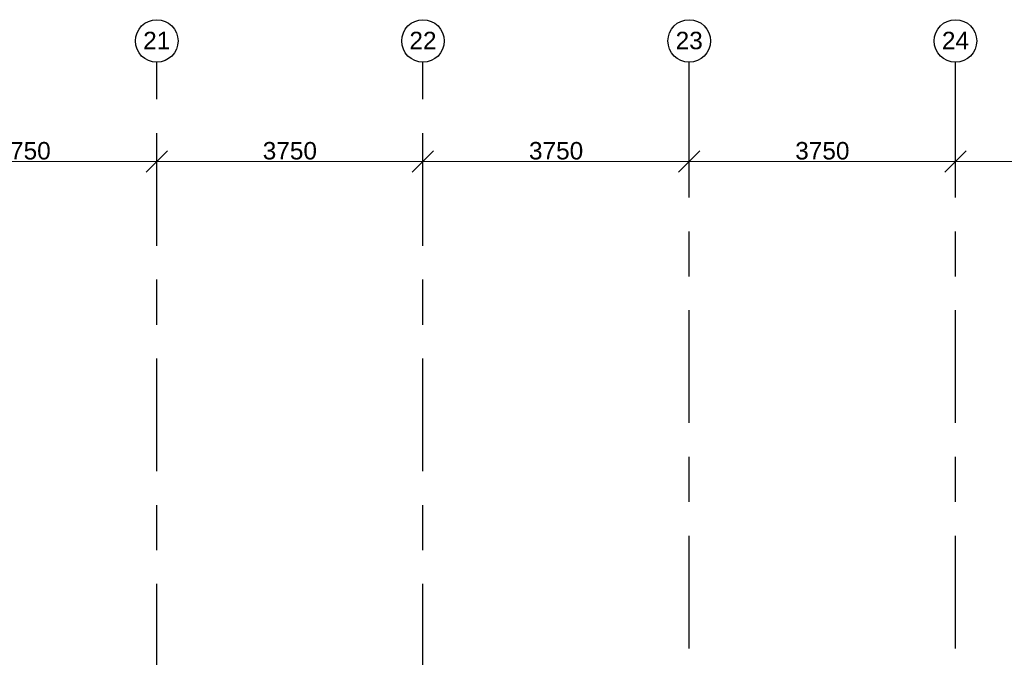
# Model space of a CAD drawing. Header units: millimetres. Extents: x -5940 to 121280, y -35718 to 26615.
# Tile 43 of 52: x 73070 to 86938, y 17635 to 26615. Entities that reach past the tile are written whole.
import ezdxf

# ---------------------------------------------------------------- set-up
doc = ezdxf.new("R2010")
doc.units = ezdxf.units.MM
doc.header["$LTSCALE"] = 100
doc.linetypes.add('Center', pattern=[31.75, 6.35, -4.7625, 15.875, -4.7625])
doc.linetypes.add('dash-dash-dash', pattern=[8, 3, -1, 1, -1, 1, -1])
for name, color, linetype in [('AL18----_BRANDSCHEIDING', 1, 'Continuous'), ('BL$7----_MAATVOERING', 1, 'Continuous'), ('BL$7----_STRAMIEN', 8, 'Continuous')]:
    doc.layers.add(name, color=color, linetype=linetype)
doc.styles.add('Arial_2', font='arial.ttf', dxfattribs={"height": 245.883234})
doc.dimstyles.new('2_5mm_stramien', dxfattribs={"dimscale": 304.8, "dimtxt": 250, "dimasz": 0.984252, "dimexe": 0.656168, "dimexo": 0.0625, "dimgap": 0.082021, "dimtad": 1, "dimdec": 0, "dimzin": 0, "dimdsep": 46, "dimtxsty": 'Arial_2', "dimblk1": 'OBLIQUE', "dimblk2": 'OBLIQUE', "dimsah": 1, "dimcen": 0.09, "dimdle": 0.82021, "dimazin": 0, "dimtfac": 1, "dimtdec": 4, "dimtix": 1, "dimtmove": 0, "dimatfit": 3, "dimfxl": 0.656168, "dimfxlon": 1, "dimtvp": 1, "dimtolj": 1, "dimtzin": 0, "dimlwd": 13, "dimlwe": 13, "dimarcsym": 2})

# ---------------------------------------------------------------- blocks, each defined once
blk = doc.blocks.new('Grid - r_3_0mm-7309776-_--_101 1e verdieping')
at = {"color": 0, "linetype": 'ByBlock', "lineweight": -2}
blk.add_circle((0, 0), 3, dxfattribs=at)
blk = doc.blocks.new('_Oblique')
at = {"color": 0, "linetype": 'ByBlock', "lineweight": -2}
blk.add_line((-0.5, -0.5), (0.5, 0.5), dxfattribs=at)
blk = doc.blocks.new('DIMBLOCK20-_--_101 1e verdieping')
at = {"layer": 'BL$7----_MAATVOERING', "color": 0, "lineweight": 13, "transparency": 16777216}
for p, q in [((71250, 24436), (71250, 24817)), ((75000, 24436), (75000, 24817)), ((71000, 24617), (75250, 24617))]:
    blk.add_line(p, q, dxfattribs=at)
at = {"layer": 'Defpoints', "color": 0, "transparency": 16777216}
for p in [(75000, 24617), (71250, 24417), (75000, 24417)]:
    blk.add_point(p, dxfattribs=at)
at = {"layer": 'BL$7----_MAATVOERING', "color": 0, "lineweight": 13, "transparency": 16777216, "xscale": 300, "yscale": 300, "zscale": 300, "rotation": 180}
blk.add_blockref('_Oblique', (71250, 24617), dxfattribs=at)
at = {"layer": 'BL$7----_MAATVOERING', "color": 0, "lineweight": 13, "transparency": 16777216, "xscale": 300, "yscale": 300, "zscale": 300}
blk.add_blockref('_Oblique', (75000, 24617), dxfattribs=at)
at = {"layer": 'BL$7----_MAATVOERING', "color": 0, "transparency": 16777216, "insert": (73125, 24768), "char_height": 245.9, "width": 904.62, "attachment_point": 5, "style": 'Arial_2'}
blk.add_mtext('\\A1;3750', dxfattribs=at)
blk = doc.blocks.new('DIMBLOCK21-_--_101 1e verdieping')
at = {"layer": 'BL$7----_MAATVOERING', "color": 0, "lineweight": 13, "transparency": 16777216}
for p, q in [((75000, 24436), (75000, 24817)), ((78750, 24436), (78750, 24817)), ((74750, 24617), (79000, 24617))]:
    blk.add_line(p, q, dxfattribs=at)
at = {"layer": 'Defpoints', "color": 0, "transparency": 16777216}
for p in [(78750, 24617), (75000, 24417), (78750, 24417)]:
    blk.add_point(p, dxfattribs=at)
at = {"layer": 'BL$7----_MAATVOERING', "color": 0, "lineweight": 13, "transparency": 16777216, "xscale": 300, "yscale": 300, "zscale": 300, "rotation": 180}
blk.add_blockref('_Oblique', (75000, 24617), dxfattribs=at)
at = {"layer": 'BL$7----_MAATVOERING', "color": 0, "lineweight": 13, "transparency": 16777216, "xscale": 300, "yscale": 300, "zscale": 300}
blk.add_blockref('_Oblique', (78750, 24617), dxfattribs=at)
at = {"layer": 'BL$7----_MAATVOERING', "color": 0, "transparency": 16777216, "insert": (76875, 24768), "char_height": 245.9, "width": 904.62, "attachment_point": 5, "style": 'Arial_2'}
blk.add_mtext('\\A1;3750', dxfattribs=at)
blk = doc.blocks.new('DIMBLOCK22-_--_101 1e verdieping')
at = {"layer": 'BL$7----_MAATVOERING', "color": 0, "lineweight": 13, "transparency": 16777216}
for p, q in [((78750, 24436), (78750, 24817)), ((82500, 24436), (82500, 24817)), ((78500, 24617), (82750, 24617))]:
    blk.add_line(p, q, dxfattribs=at)
at = {"layer": 'Defpoints', "color": 0, "transparency": 16777216}
for p in [(82500, 24617), (78750, 24417), (82500, 24417)]:
    blk.add_point(p, dxfattribs=at)
at = {"layer": 'BL$7----_MAATVOERING', "color": 0, "lineweight": 13, "transparency": 16777216, "xscale": 300, "yscale": 300, "zscale": 300, "rotation": 180}
blk.add_blockref('_Oblique', (78750, 24617), dxfattribs=at)
at = {"layer": 'BL$7----_MAATVOERING', "color": 0, "lineweight": 13, "transparency": 16777216, "xscale": 300, "yscale": 300, "zscale": 300}
blk.add_blockref('_Oblique', (82500, 24617), dxfattribs=at)
at = {"layer": 'BL$7----_MAATVOERING', "color": 0, "transparency": 16777216, "insert": (80625, 24768), "char_height": 245.9, "width": 904.62, "attachment_point": 5, "style": 'Arial_2'}
blk.add_mtext('\\A1;3750', dxfattribs=at)
blk = doc.blocks.new('DIMBLOCK23-_--_101 1e verdieping')
at = {"layer": 'BL$7----_MAATVOERING', "color": 0, "lineweight": 13, "transparency": 16777216}
for p, q in [((82500, 24436), (82500, 24817)), ((86250, 24436), (86250, 24817)), ((82250, 24617), (86500, 24617))]:
    blk.add_line(p, q, dxfattribs=at)
at = {"layer": 'Defpoints', "color": 0, "transparency": 16777216}
for p in [(86250, 24617), (82500, 24417), (86250, 24417)]:
    blk.add_point(p, dxfattribs=at)
at = {"layer": 'BL$7----_MAATVOERING', "color": 0, "lineweight": 13, "transparency": 16777216, "xscale": 300, "yscale": 300, "zscale": 300, "rotation": 180}
blk.add_blockref('_Oblique', (82500, 24617), dxfattribs=at)
at = {"layer": 'BL$7----_MAATVOERING', "color": 0, "lineweight": 13, "transparency": 16777216, "xscale": 300, "yscale": 300, "zscale": 300}
blk.add_blockref('_Oblique', (86250, 24617), dxfattribs=at)
at = {"layer": 'BL$7----_MAATVOERING', "color": 0, "transparency": 16777216, "insert": (84375, 24768), "char_height": 245.9, "width": 904.62, "attachment_point": 5, "style": 'Arial_2'}
blk.add_mtext('\\A1;3750', dxfattribs=at)
blk = doc.blocks.new('DIMBLOCK24-_--_101 1e verdieping')
at = {"layer": 'BL$7----_MAATVOERING', "color": 0, "lineweight": 13, "transparency": 16777216}
for p, q in [((86250, 24436), (86250, 24817)), ((90000, 24436), (90000, 24817)), ((86000, 24617), (90250, 24617))]:
    blk.add_line(p, q, dxfattribs=at)
at = {"layer": 'Defpoints', "color": 0, "transparency": 16777216}
for p in [(90000, 24617), (86250, 24417), (90000, 24417)]:
    blk.add_point(p, dxfattribs=at)
at = {"layer": 'BL$7----_MAATVOERING', "color": 0, "lineweight": 13, "transparency": 16777216, "xscale": 300, "yscale": 300, "zscale": 300, "rotation": 180}
blk.add_blockref('_Oblique', (86250, 24617), dxfattribs=at)
at = {"layer": 'BL$7----_MAATVOERING', "color": 0, "lineweight": 13, "transparency": 16777216, "xscale": 300, "yscale": 300, "zscale": 300}
blk.add_blockref('_Oblique', (90000, 24617), dxfattribs=at)
at = {"layer": 'BL$7----_MAATVOERING', "color": 0, "transparency": 16777216, "insert": (88125, 24768), "char_height": 245.9, "width": 904.62, "attachment_point": 5, "style": 'Arial_2'}
blk.add_mtext('\\A1;3750', dxfattribs=at)

msp = doc.modelspace()

# ---------------------------------------------------------------- linework, layer by layer
at = {"layer": 'AL18----_BRANDSCHEIDING', "linetype": 'dash-dash-dash'}
msp.add_ellipse((56250, 3050), major_axis=(29620, 0), ratio=0.5658058, start_param=0.3539434, end_param=2.7876493, dxfattribs=at)
at = {"layer": 'BL$7----_STRAMIEN', "linetype": 'Center'}
for p, q in [((75000, 25615.2), (75000, 26015.2)), ((78750, 25615.2), (78750, 26015.2)), ((82500, 25615.2), (82500, 26015.2)), ((86250, 25615.2), (86250, 26015.2)), ((75000, -6255.5), (75000, 25615.2)), ((78750, -6255.5), (78750, 25615.2)), ((82500, -11925.8), (82500, 25615.2)), ((86250, -11925.8), (86250, 25615.2))]:
    msp.add_line(p, q, dxfattribs=at)

# ---------------------------------------------------------------- block references
at = {"layer": 'BL$7----_STRAMIEN', "xscale": 99.99999999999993, "yscale": 99.99999999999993, "zscale": 99.99999999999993}
for p in [(75000, 26315.2), (78750, 26315.2), (82500, 26315.2), (86250, 26315.2)]:
    msp.add_blockref('Grid - r_3_0mm-7309776-_--_101 1e verdieping', p, dxfattribs=at)

# ---------------------------------------------------------------- texts
at = {"layer": 'BL$7----_STRAMIEN', "lineweight": 9, "char_height": 245.88, "width": 456, "attachment_point": 2, "line_spacing_factor": 0.938532, "style": 'Arial_2'}
for s, insert in [('21', (74999.9, 26445)), ('22', (78749.9, 26445)), ('23', (82499.9, 26445)), ('24', (86249.9, 26445))]:
    msp.add_mtext(s, dxfattribs=dict(at, insert=insert))

# ---------------------------------------------------------------- dimensions: what is measured, and where the dimension line sits
at = {"layer": 'BL$7----_MAATVOERING'}
for base, p1, p2, picture, middle in [((75000, 24617.4), (71250, 24417.4), (75000, 24417.4), 'DIMBLOCK20-_--_101 1e verdieping', (73125, 24768)), ((78750, 24617.4), (75000, 24417.4), (78750, 24417.4), 'DIMBLOCK21-_--_101 1e verdieping', (76875, 24768)), ((82500, 24617.4), (78750, 24417.4), (82500, 24417.4), 'DIMBLOCK22-_--_101 1e verdieping', (80625, 24768)), ((86250, 24617.4), (82500, 24417.4), (86250, 24417.4), 'DIMBLOCK23-_--_101 1e verdieping', (84375, 24768)), ((90000, 24617.4), (86250, 24417.4), (90000, 24417.4), 'DIMBLOCK24-_--_101 1e verdieping', (88125, 24768))]:
    dim = msp.add_linear_dim(base=base, p1=p1, p2=p2, dimstyle='2_5mm_stramien', override={"dimpost": '<>', "dimfxl": 3750}, dxfattribs=at)
    dim.commit()
    dim.dimension.update_dxf_attribs({"geometry": picture, "text_midpoint": middle})

doc.saveas('drawing.dxf')
